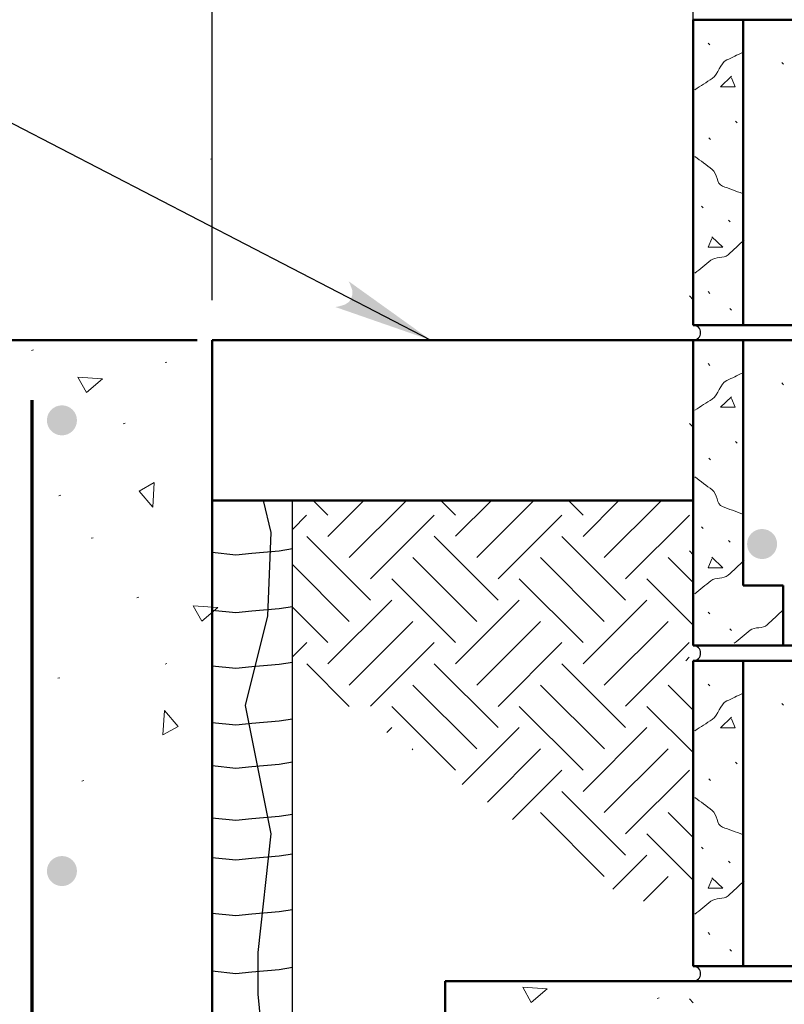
# Model space of a CAD drawing. Extents: x -312 to 328, y -156 to 292.
# Tile 24 of 89: x -144 to -125, y 80 to 104. Entities that reach past the tile are written whole.
import ezdxf

# ---------------------------------------------------------------- set-up
doc = ezdxf.new("R2010")
doc.units = 0
doc.header["$MEASUREMENT"] = 0
for name, color, linetype, lineweight in [('Level 1', 253, 'Continuous', 18), ('Level 15', 253, 'Continuous', 18), ('Level 45', 253, 'Continuous', 18), ('S-Anno-Dims', 33, 'Continuous', 35), ('S-Anno-Patt', 152, 'Continuous', 18), ('S-Anno-Patt-Capy', 1, 'Continuous', 18), ('S-Anno-Text', 53, 'Continuous', 25), ('S-Fndn-Comp', 13, 'Continuous', 25), ('S-Sect-Cmuw', 2, 'Continuous', 50), ('S-Sect-Conc', 6, 'Continuous', 50), ('S-Sect-Rbar', 7, 'Continuous', 70)]:
    doc.layers.add(name, color=color, linetype=linetype, lineweight=lineweight)

# ---------------------------------------------------------------- blocks, each defined once
blk = doc.blocks.new('MORTAR')
at = {"layer": 'Level 15', "color": 253, "linetype": 'Continuous', "lineweight": 25}
blk.add_arc((0, -0.1875), 0.1875, 270, 90, dxfattribs=at)
blk = doc.blocks.new('REBAR')
at = {"layer": 'Level 45', "linetype": 'Continuous', "lineweight": 25}
h = blk.add_hatch(color=31, dxfattribs=at)
edge = h.paths.add_edge_path()
edge.add_arc((0, 0), 0.375, 0, 360)
blk = doc.blocks.new('REBAR_1')
at = {"layer": 'Level 45', "linetype": 'Continuous', "lineweight": 25, "extrusion": (0, 0, -1)}
h = blk.add_hatch(color=31, dxfattribs=at)
edge = h.paths.add_edge_path()
edge.add_arc((0, 0), 0.375, 180, 540)

msp = doc.modelspace()

# ---------------------------------------------------------------- hatches: boundary and pattern name
at = {"layer": 'S-Anno-Text'}
msp.add_hatch(color=256, dxfattribs=at).paths.add_polyline_path([(-133.41072, 96.39387), (-135.79684, 97.22309), (-135.7, 97.2404), (-135.55265, 97.28562), (-135.45862, 97.34965), (-135.40297, 97.42663), (-135.37195, 97.52985), (-135.37556, 97.64896), (-135.42808, 97.79104), (-135.46537, 97.86671)], flags=16)

# ---------------------------------------------------------------- linework, layer by layer
at = {"layer": 'Level 1', "color": 214, "linetype": 'Continuous', "lineweight": 25}
msp.add_3dface([(-311.9741, -156.26001), (328.0259, -156.26001), (328.0259, 291.73999), (-311.9741, 291.73999)], dxfattribs=at)
msp.add_3dface([(-311.9741, -156.26001), (328.0259, -156.26001), (328.0259, 291.73999), (-311.9741, 291.73999)], dxfattribs=at)
msp.add_3dface([(-311.9741, -156.26001), (328.0259, -156.26001), (328.0259, 291.73999), (-311.9741, 291.73999)], dxfattribs=at)
at = {"layer": 'S-Anno-Dims', "lineweight": 25}
for p, q in [((-126.86872, 103.39187), (-126.86872, 113.16337)), ((-138.86872, 97.39187), (-138.86872, 107.16337))]:
    msp.add_line(p, q, dxfattribs=at)
at = {"layer": 'S-Anno-Patt'}
for p, q in [((-126.45472, 103.76687), (-126.49672, 103.81037)), ((-124.61485, 103.28362), (-124.65685, 103.32712)), ((-125.76922, 101.82287), (-125.81122, 101.86487)), ((-126.43672, 101.40437), (-126.47872, 101.44787)), ((-138.86872, 100.92224), (-138.91322, 100.90962)), ((-126.61672, 99.69587), (-126.65872, 99.73937)), ((-125.94772, 99.35087), (-125.98972, 99.39287)), ((-126.45472, 97.56287), (-126.49672, 97.60637)), ((-126.86872, 97.40587), (-126.96222, 97.49937)), ((-125.91322, 97.14587), (-125.95522, 97.18937)), ((-143.32697, 96.15137), (-143.37447, 96.13787)), ((-139.9991, 95.84762), (-140.0466, 95.83412)), ((-126.45472, 95.76687), (-126.49672, 95.81037)), ((-124.61485, 95.28362), (-124.65685, 95.32712)), ((-141.0431, 94.32224), (-141.0906, 94.30874)), ((-126.86872, 94.22174), (-126.96222, 94.31524)), ((-125.76922, 93.82287), (-125.81122, 93.86487)), ((-126.43672, 93.40437), (-126.47872, 93.44787)), ((-142.64972, 92.52487), (-142.69722, 92.51137)), ((-126.61672, 91.69587), (-126.65872, 91.73937)), ((-141.84247, 91.46412), (-141.88997, 91.45062)), ((-125.94772, 91.35087), (-125.98972, 91.39287)), ((-126.86872, 91.03974), (-126.96222, 91.13324)), ((-140.70047, 89.97787), (-140.74797, 89.96437)), ((-126.45472, 89.56287), (-126.49672, 89.60637)), ((-125.91322, 89.14587), (-125.95522, 89.18937)), ((-127.04997, 88.39387), (-126.96335, 88.48049)), ((-139.9991, 88.32149), (-140.0466, 88.30799)), ((-142.6731, 87.96799), (-142.7206, 87.95449)), ((-126.45472, 87.76687), (-126.49672, 87.81037)), ((-124.61485, 87.28362), (-124.65685, 87.32712)), ((-125.76922, 85.82287), (-125.81122, 85.86487)), ((-142.07085, 85.40487), (-142.11835, 85.39137)), ((-126.43672, 85.40437), (-126.47872, 85.44787)), ((-126.61672, 83.69587), (-126.65872, 83.73937)), ((-125.94772, 83.35087), (-125.98972, 83.39287)), ((-126.45472, 81.56287), (-126.49672, 81.60637)), ((-125.91322, 81.14587), (-125.95522, 81.18937)), ((-127.71722, 79.97987), (-127.76472, 79.96637)), ((-126.86872, 79.85762), (-126.96222, 79.95112))]:
    msp.add_line(p, q, dxfattribs=at)
at = {"layer": 'S-Anno-Patt', "flags": 128}
for points in [[(-125.91172, 102.98387), (-126.18472, 102.72137), (-125.81572, 102.72137), (-125.91172, 102.94337)], [(-126.40072, 98.97737), (-126.12772, 98.71337), (-126.49522, 98.71337), (-126.40072, 98.93537)], [(-125.91172, 94.98387), (-126.18472, 94.72137), (-125.81572, 94.72137), (-125.91172, 94.94337)], [(-126.40072, 90.97737), (-126.12772, 90.71337), (-126.49522, 90.71337), (-126.40072, 90.93537)], [(-125.91172, 86.98387), (-126.18472, 86.72137), (-125.81572, 86.72137), (-125.91172, 86.94337)], [(-126.40072, 82.97737), (-126.12772, 82.71337), (-126.49522, 82.71337), (-126.40072, 82.93537)]]:
    msp.add_lwpolyline(points, dxfattribs=at)
at = {"layer": 'S-Anno-Patt'}
for points, knots in [([(-126.82372, 102.64787), (-126.67914, 102.74074), (-126.53466, 102.83378), (-126.39022, 102.92687), (-126.22612, 103.03263), (-126.20688, 103.3057), (-126.03022, 103.38887), (-125.89785, 103.45119), (-125.76532, 103.51309), (-125.63272, 103.57487)], [0, 0, 0, 0, 0.33473592, 0.33473592, 0.33473592, 0.71503893, 0.71503893, 0.71503893, 1, 1, 1, 1]), ([(-126.82372, 100.98137), (-126.6794, 100.87313), (-126.5346, 100.76549), (-126.39022, 100.65737), (-126.26024, 100.56003), (-126.29049, 100.29713), (-126.13822, 100.24037), (-125.97005, 100.17768), (-125.801, 100.11797), (-125.63272, 100.05587)], [0, 0, 0, 0, 0.3454734, 0.3454734, 0.3454734, 0.65649474, 0.65649474, 0.65649474, 1, 1, 1, 1]), ([(-126.82372, 98.06537), (-126.69142, 98.17361), (-126.55888, 98.28158), (-126.42622, 98.38937), (-126.3089, 98.48469), (-126.10504, 98.42454), (-125.99422, 98.52737), (-125.86143, 98.65058), (-125.72899, 98.77412), (-125.59672, 98.89787)], [0, 0, 0, 0, 0.33967802, 0.33967802, 0.33967802, 0.64006948, 0.64006948, 0.64006948, 1, 1, 1, 1]), ([(-126.82372, 94.64787), (-126.67914, 94.74074), (-126.53466, 94.83378), (-126.39022, 94.92687), (-126.22612, 95.03263), (-126.20688, 95.3057), (-126.03022, 95.38887), (-125.89785, 95.45119), (-125.76532, 95.51309), (-125.63272, 95.57487)], [0, 0, 0, 0, 0.33473592, 0.33473592, 0.33473592, 0.71503893, 0.71503893, 0.71503893, 1, 1, 1, 1]), ([(-126.82372, 92.98137), (-126.6794, 92.87313), (-126.5346, 92.76549), (-126.39022, 92.65737), (-126.26024, 92.56003), (-126.29049, 92.29713), (-126.13822, 92.24037), (-125.97005, 92.17768), (-125.801, 92.11797), (-125.63272, 92.05587)], [0, 0, 0, 0, 0.3454734, 0.3454734, 0.3454734, 0.65649474, 0.65649474, 0.65649474, 1, 1, 1, 1]), ([(-126.82372, 90.06537), (-126.69142, 90.17361), (-126.55888, 90.28158), (-126.42622, 90.38937), (-126.3089, 90.48469), (-126.10504, 90.42454), (-125.99422, 90.52737), (-125.86143, 90.65058), (-125.72899, 90.77412), (-125.59672, 90.89787)], [0, 0, 0, 0, 0.33967802, 0.33967802, 0.33967802, 0.64006948, 0.64006948, 0.64006948, 1, 1, 1, 1]), ([(-125.84622, 88.82887), (-125.71392, 88.93711), (-125.58138, 89.04508), (-125.44872, 89.15287), (-125.3314, 89.24819), (-125.12754, 89.18804), (-125.01672, 89.29087), (-124.88393, 89.41408), (-124.75149, 89.53762), (-124.61922, 89.66137)], [0, 0, 0, 0, 0.33967802, 0.33967802, 0.33967802, 0.64006948, 0.64006948, 0.64006948, 1, 1, 1, 1]), ([(-126.82372, 86.64787), (-126.67914, 86.74074), (-126.53466, 86.83378), (-126.39022, 86.92687), (-126.22612, 87.03263), (-126.20688, 87.3057), (-126.03022, 87.38887), (-125.89785, 87.45119), (-125.76532, 87.51309), (-125.63272, 87.57487)], [0, 0, 0, 0, 0.33473592, 0.33473592, 0.33473592, 0.71503893, 0.71503893, 0.71503893, 1, 1, 1, 1]), ([(-126.82372, 84.98137), (-126.6794, 84.87313), (-126.5346, 84.76549), (-126.39022, 84.65737), (-126.26024, 84.56003), (-126.29049, 84.29713), (-126.13822, 84.24037), (-125.97005, 84.17768), (-125.801, 84.11797), (-125.63272, 84.05587)], [0, 0, 0, 0, 0.3454734, 0.3454734, 0.3454734, 0.65649474, 0.65649474, 0.65649474, 1, 1, 1, 1]), ([(-126.82372, 82.06537), (-126.69142, 82.17361), (-126.55888, 82.28158), (-126.42622, 82.38937), (-126.3089, 82.48469), (-126.10504, 82.42454), (-125.99422, 82.52737), (-125.86143, 82.65058), (-125.72899, 82.77412), (-125.59672, 82.89787)], [0, 0, 0, 0, 0.33967802, 0.33967802, 0.33967802, 0.64006948, 0.64006948, 0.64006948, 1, 1, 1, 1])]:
    msp.add_open_spline(points, degree=3, knots=knots, dxfattribs=at)
for points in [[(-141.6061, 95.42887), (-142.00547, 95.08849), (-142.21922, 95.46837)], [(-140.35272, 92.22937), (-140.6931, 92.62874), (-140.31322, 92.84249)], [(-138.73022, 89.72124), (-139.1296, 89.38087), (-139.34335, 89.76074)], [(-140.06072, 87.15412), (-139.72035, 86.75474), (-140.10022, 86.54099)], [(-130.5081, 80.20674), (-130.90747, 79.86637), (-131.12122, 80.24624)]]:
    msp.add_3dface(points, dxfattribs=at)
at = {"layer": 'S-Anno-Patt-Capy'}
for p, q in [((-135.9811, 92.02862), (-136.34635, 92.39387)), ((-135.9811, 91.49824), (-135.08547, 92.39387)), ((-135.45072, 90.96799), (-134.02485, 92.39387)), ((-132.79797, 92.02962), (-133.16222, 92.39387)), ((-132.79797, 91.49937), (-131.90347, 92.39387)), ((-132.26772, 90.96899), (-130.84285, 92.39387)), ((-129.61497, 92.02862), (-129.98022, 92.39387)), ((-129.61497, 91.49824), (-128.71947, 92.39387)), ((-129.0846, 90.96799), (-127.65872, 92.39387)), ((-136.86872, 91.67337), (-136.51247, 92.02962)), ((-134.92035, 90.43762), (-133.32835, 92.02962)), ((-131.73735, 90.43874), (-130.14635, 92.02962)), ((-128.55435, 90.43762), (-126.96222, 92.02962)), ((-134.92035, 89.90724), (-136.51135, 91.49824)), ((-131.73635, 89.90724), (-133.32835, 91.49937)), ((-128.55435, 89.90724), (-130.14535, 91.49824)), ((-132.2666, 89.37699), (-133.85872, 90.96899)), ((-129.0846, 89.37699), (-130.6756, 90.96799)), ((-126.86872, 90.34512), (-127.4926, 90.96899)), ((-135.45072, 89.37699), (-136.86872, 90.79499)), ((-132.79797, 88.84562), (-134.3901, 90.43762)), ((-129.61497, 88.84662), (-131.20597, 90.43762)), ((-126.86872, 89.28237), (-128.02397, 90.43762)), ((-135.9811, 88.84662), (-136.86872, 89.73424)), ((-135.9811, 88.31624), (-134.3901, 89.90724)), ((-132.79797, 88.31524), (-131.20597, 89.90724)), ((-129.61497, 88.31624), (-128.02397, 89.90724)), ((-135.45072, 87.78599), (-133.85972, 89.37699)), ((-132.26772, 87.78487), (-130.6756, 89.37699)), ((-129.0846, 87.78599), (-127.4936, 89.37699)), ((-136.86872, 88.48937), (-136.51135, 88.84662)), ((-134.92035, 87.25562), (-133.32935, 88.84662)), ((-131.73735, 87.25462), (-130.14535, 88.84662)), ((-128.55435, 87.25562), (-126.96335, 88.84662)), ((-135.44885, 87.25374), (-136.51135, 88.31624)), ((-131.73735, 86.72424), (-133.32835, 88.31524)), ((-128.55322, 86.72424), (-130.14535, 88.31624)), ((-132.26772, 86.19387), (-133.85872, 87.78487)), ((-129.0836, 86.19387), (-130.6756, 87.78599)), ((-126.86872, 87.16099), (-127.4926, 87.78487)), ((-132.79797, 85.66362), (-134.38897, 87.25462)), ((-129.61497, 85.66249), (-131.20697, 87.25462)), ((-126.86872, 86.10037), (-128.02297, 87.25462)), ((-134.50997, 86.60337), (-134.38897, 86.72424)), ((-132.6301, 85.30112), (-131.20697, 86.72424)), ((-129.61497, 85.13224), (-128.02297, 86.72424)), ((-133.88335, 86.16924), (-133.85872, 86.19387)), ((-132.0036, 84.86712), (-130.67672, 86.19387)), ((-129.0846, 84.60187), (-127.4926, 86.19387)), ((-131.37697, 84.43299), (-130.14635, 85.66362)), ((-128.55435, 84.07149), (-126.96222, 85.66362)), ((-128.55435, 83.54124), (-130.14535, 85.13224)), ((-129.0846, 83.01087), (-130.6756, 84.60187)), ((-126.86872, 83.97912), (-127.4926, 84.60299)), ((-126.86872, 82.91624), (-128.02397, 84.07149)), ((-128.86935, 82.69587), (-128.02397, 83.54124)), ((-128.1106, 82.39387), (-127.4936, 83.01087))]:
    msp.add_line(p, q, dxfattribs=at)
at = {"layer": 'S-Anno-Text', "flags": 128}
msp.add_lwpolyline([(-155.97935, 105.38787), (-150.76122, 105.38787), (-133.41072, 96.39387)], dxfattribs=at)
at = {"layer": 'S-Fndn-Comp'}
msp.add_line((-136.86872, 68.39387), (-136.86872, 92.39387), dxfattribs=at)
at = {"layer": 'S-Fndn-Comp', "flags": 128}
for points in [[(-137.6001, 92.39387), (-137.41022, 91.59387), (-137.49022, 89.51362), (-138.0486, 87.27349), (-137.41022, 84.07349), (-137.72947, 81.11324), (-137.72947, 80.07299), (-137.39872, 76.66687), (-137.68172, 74.06149), (-137.56847, 70.32337), (-137.33347, 68.39412)], [(-138.86872, 91.09999), (-138.27572, 91.03874), (-137.87972, 91.08149), (-137.20097, 91.13787), (-136.86847, 91.19174)], [(-138.86872, 89.65574), (-138.27572, 89.59462), (-137.87972, 89.63699), (-137.20097, 89.69362), (-136.86847, 89.74737)], [(-138.86872, 88.26799), (-138.27572, 88.20687), (-137.87972, 88.24949), (-137.20097, 88.30587), (-136.86847, 88.35974)], [(-138.86872, 86.85199), (-138.27572, 86.79087), (-137.87972, 86.83349), (-137.20097, 86.88987), (-136.86847, 86.94374)], [(-138.86872, 85.77599), (-138.27572, 85.71487), (-137.87972, 85.75737), (-137.20097, 85.81399), (-136.86847, 85.86762)], [(-138.86872, 84.47324), (-138.27572, 84.41212), (-137.87972, 84.45449), (-137.20097, 84.51112), (-136.86847, 84.56474)], [(-138.86872, 83.48212), (-138.27572, 83.42074), (-137.87972, 83.46337), (-137.20097, 83.51999), (-136.86847, 83.57362)], [(-138.86872, 82.09437), (-138.27572, 82.03312), (-137.87972, 82.07587), (-137.20097, 82.13224), (-136.86847, 82.18587)], [(-138.86872, 80.65012), (-138.27572, 80.58874), (-137.87972, 80.63149), (-137.20097, 80.68799), (-136.86847, 80.74174)]]:
    msp.add_lwpolyline(points, dxfattribs=at)
at = {"layer": 'S-Sect-Cmuw'}
for p, q in [((-126.86872, 96.77087), (-126.86872, 104.39387)), ((-126.86872, 104.39387), (-119.24572, 104.39387)), ((-125.61922, 96.77087), (-125.61922, 104.39387)), ((-126.86872, 96.77087), (-119.24572, 96.77087)), ((-126.86872, 88.77087), (-126.86872, 96.39387)), ((-126.86872, 96.39387), (-119.24572, 96.39387)), ((-125.61922, 90.27087), (-125.61922, 96.39387)), ((-125.61922, 90.27087), (-124.61922, 90.27087)), ((-124.61922, 88.77087), (-124.61922, 90.27087)), ((-126.86872, 88.77087), (-119.24572, 88.77087)), ((-126.86872, 80.77087), (-126.86872, 88.39387)), ((-126.86872, 88.39387), (-119.24572, 88.39387)), ((-125.61922, 80.77087), (-125.61922, 88.39387)), ((-126.86872, 80.77087), (-119.24572, 80.77087))]:
    msp.add_line(p, q, dxfattribs=at)
at = {"layer": 'S-Sect-Conc'}
for p, q in [((-146.86872, 96.39387), (-139.24572, 96.39387)), ((-138.86872, 68.39387), (-138.86872, 96.39387)), ((-138.86872, 96.39387), (-126.86872, 96.39387)), ((-138.86872, 92.39387), (-126.86872, 92.39387)), ((-133.05722, 80.39587), (-113.05722, 80.39587)), ((-133.05722, 68.39587), (-133.05722, 80.39587))]:
    msp.add_line(p, q, dxfattribs=at)
at = {"layer": 'S-Sect-Rbar'}
msp.add_line((-143.36872, 94.89387), (-143.36872, 71.39387), dxfattribs=at)

# ---------------------------------------------------------------- block references
at = {"layer": 'Level 45', "color": 31, "linetype": 'Continuous', "lineweight": 25, "rotation": 90}
msp.add_blockref('REBAR', (-142.61872, 94.39387), dxfattribs=at)
at = {"layer": 'Level 45', "color": 31, "linetype": 'Continuous', "lineweight": 25}
msp.add_blockref('REBAR', (-125.1476, 91.30699), dxfattribs=at)
at = {"layer": 'Level 45', "color": 31, "linetype": 'Continuous', "lineweight": 25, "extrusion": (0, 0, -1), "rotation": 270}
msp.add_blockref('REBAR_1', (142.61872, 83.14387), dxfattribs=at)
at = {"layer": 'S-Sect-Cmuw'}
for p in [(-126.86872, 96.77087), (-126.86872, 88.77087), (-126.86872, 80.77087)]:
    msp.add_blockref('MORTAR', p, dxfattribs=at)

doc.saveas('drawing.dxf')
